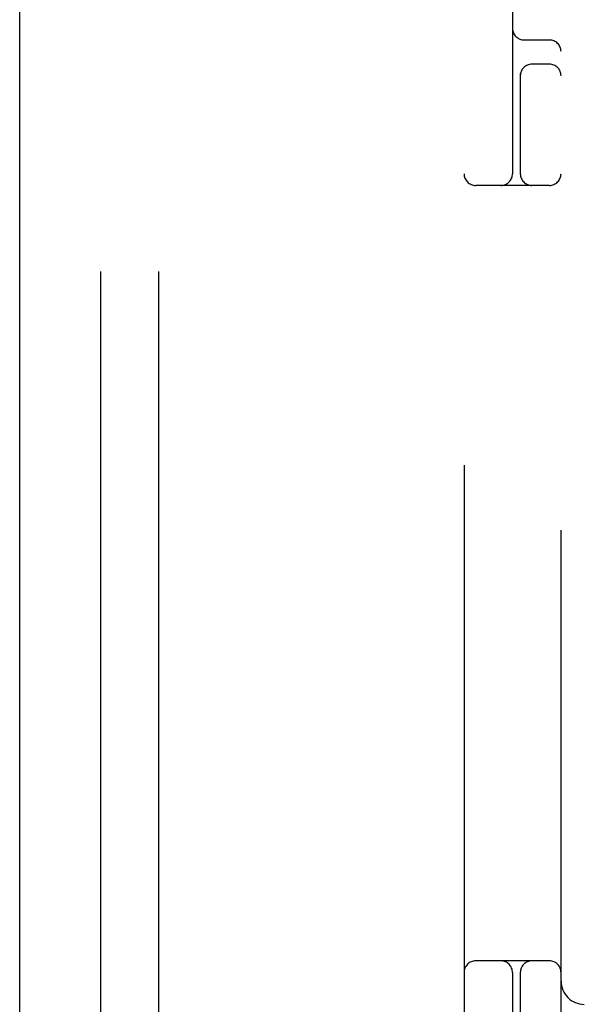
# Model space of a CAD drawing. Header units: inches. Extents: x 0 to 215, y 0 to 139.
# Tile 51 of 96: x 66.075 to 66.803, y 51.445 to 52.714. Entities that reach past the tile are written whole.
import ezdxf

# ---------------------------------------------------------------- set-up
doc = ezdxf.new("R2010")
doc.units = ezdxf.units.IN
doc.header["$LTSCALE"] = 11.804375
doc.header["$MEASUREMENT"] = 0
doc.linetypes.add('HIDDEN', pattern=[0.2, 0.1, -0.1])
doc.layers.get('0').update_dxf_attribs({"linetype": 'CONTINUOUS'})
doc.layers.add('DEFAULT_2', color=8, linetype='HIDDEN')

msp = doc.modelspace()

# ---------------------------------------------------------------- linework, layer by layer
at = {"color": 3, "linetype": 'Continuous'}
msp.add_line((66.0754, 9.1048), (66.0754, 94.8968), dxfattribs=at)
at = {"layer": 'DEFAULT_2', "color": 8, "linetype": 'HIDDEN'}
for p, q in [((66.1794, 54.7508), (66.1794, 49.2508)), ((66.2544, 54.7508), (66.2544, 49.2508)), ((66.6482, 54.5008), (66.6482, 49.5008)), ((66.7107, 53.1258), (66.7107, 52.5158)), ((66.7732, 50.8758), (66.7732, 53.1258)), ((66.7257, 52.6883), (66.7582, 52.6883)), ((66.7582, 52.6571), (66.7357, 52.6571)), ((66.7207, 52.645), (66.7207, 52.5158)), ((66.7582, 52.5008), (66.6632, 52.5008)), ((66.7582, 51.5008), (66.6632, 51.5008)), ((66.7107, 51.4858), (66.7107, 50.8758)), ((66.7207, 51.4858), (66.7207, 51.3566))]:
    msp.add_line(p, q, dxfattribs=at)
for centre, radius, start, end in [((66.7257, 52.7033), 0.015, 180, 270), ((66.7582, 52.6733), 0.015, 0, 90), ((66.7357, 52.6421), 0.015, 90, 180), ((66.7582, 52.6421), 0.015, 0, 90), ((66.6632, 52.5158), 0.015, 180, 270), ((66.6957, 52.5158), 0.015, 270, 360), ((66.7357, 52.5158), 0.015, 180, 270), ((66.7582, 52.5158), 0.015, 270, 360), ((66.6632, 51.4858), 0.015, 90, 180), ((66.6957, 51.4858), 0.015, 0, 90), ((66.7357, 51.4858), 0.015, 90, 180), ((66.7582, 51.4858), 0.015, 0, 90), ((66.8032, 51.4748), 0.03, 180, 270)]:
    msp.add_arc(centre, radius, start, end, dxfattribs=at)

doc.saveas('drawing.dxf')
